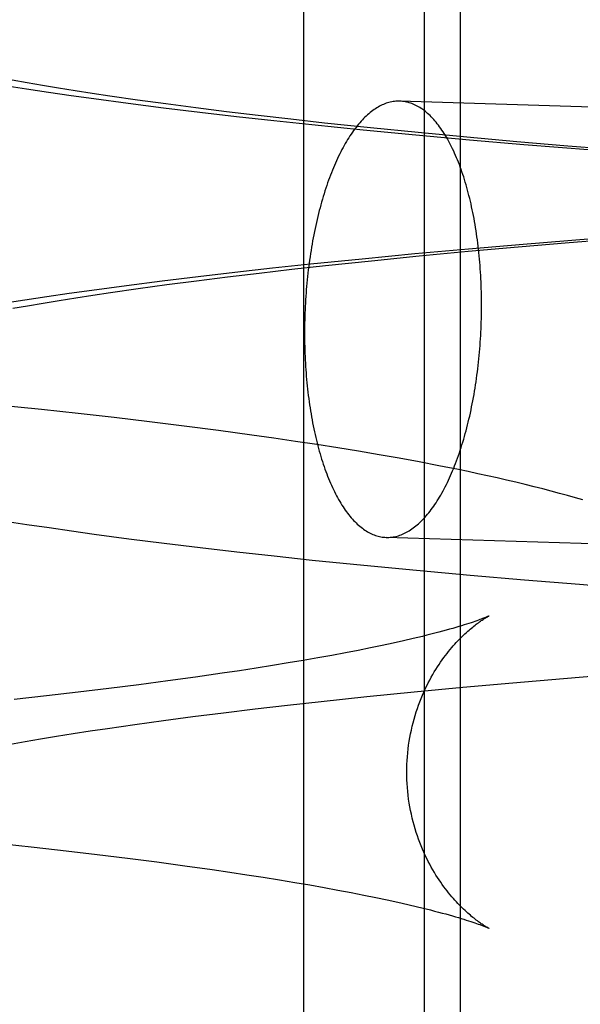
# Model space of a CAD drawing. Header units: inches. Extents: x 0 to 270, y 0 to 175.
# Tile 24 of 95: x 77.5633 to 77.6134, y 85.7945 to 85.8824. Entities that reach past the tile are written whole.
import ezdxf

# ---------------------------------------------------------------- set-up
doc = ezdxf.new("R2010")
doc.units = ezdxf.units.IN
doc.header["$LTSCALE"] = 14.84127
doc.header["$MEASUREMENT"] = 0
doc.linetypes.add('HIDDEN', pattern=[0.2, 0.1, -0.1])
doc.layers.add('DEFAULT_2', color=8, linetype='HIDDEN')

msp = doc.modelspace()

# ---------------------------------------------------------------- linework, layer by layer
at = {"layer": 'DEFAULT_2', "color": 8, "linetype": 'HIDDEN'}
for p, q in [((77.588626, 85.884119), (77.588626, 85.727869)), ((77.599433, 85.884119), (77.599433, 85.727869)), ((77.602638, 85.884119), (77.602638, 85.727869)), ((77.563925, 85.876799), (77.562596, 85.877033)), ((77.56194, 85.876563), (77.563884, 85.876263)), ((77.563884, 85.876263), (77.565856, 85.875969)), ((77.565306, 85.876565), (77.563925, 85.876799)), ((77.566739, 85.876329), (77.565306, 85.876565)), ((77.568221, 85.876093), (77.566739, 85.876329)), ((77.569753, 85.875857), (77.568221, 85.876093)), ((77.565856, 85.875969), (77.567855, 85.875681)), ((77.567855, 85.875681), (77.569882, 85.875398)), ((77.571332, 85.875621), (77.569753, 85.875857)), ((77.569882, 85.875398), (77.572977, 85.874985)), ((77.573789, 85.875268), (77.571332, 85.875621)), ((77.576347, 85.874917), (77.573789, 85.875268)), ((77.804725, 85.868723), (77.59725, 85.87517)), ((77.572977, 85.874985), (77.576136, 85.874582)), ((77.576136, 85.874582), (77.579358, 85.87419)), ((77.579001, 85.874568), (77.576347, 85.874917)), ((77.581749, 85.874223), (77.579001, 85.874568)), ((77.584586, 85.873882), (77.581749, 85.874223)), ((77.579358, 85.87419), (77.58264, 85.873809)), ((77.58264, 85.873809), (77.585981, 85.873437)), ((77.587507, 85.873545), (77.584586, 85.873882)), ((77.585981, 85.873437), (77.589377, 85.873076)), ((77.590509, 85.873213), (77.587507, 85.873545)), ((77.589377, 85.873076), (77.593989, 85.872609)), ((77.594631, 85.872779), (77.590509, 85.873213)), ((77.593989, 85.872609), (77.598689, 85.872159)), ((77.598878, 85.872355), (77.594631, 85.872779)), ((77.598689, 85.872159), (77.60347, 85.871726)), ((77.603242, 85.871942), (77.598878, 85.872355)), ((77.607711, 85.871541), (77.603242, 85.871942)), ((77.60347, 85.871726), (77.608325, 85.871309)), ((77.612275, 85.871153), (77.607711, 85.871541)), ((77.608325, 85.871309), (77.614485, 85.870812)), ((77.6181, 85.870686), (77.612275, 85.871153)), ((77.614449, 85.862868), (77.60827, 85.862369)), ((77.612394, 85.862539), (77.618224, 85.863006)), ((77.603401, 85.861951), (77.598606, 85.861516)), ((77.603351, 85.861751), (77.607824, 85.862151)), ((77.60827, 85.862369), (77.603401, 85.861951)), ((77.607824, 85.862151), (77.612394, 85.862539)), ((77.593893, 85.861064), (77.589269, 85.860595)), ((77.598606, 85.861516), (77.593893, 85.861064)), ((77.59473, 85.860914), (77.598982, 85.861338)), ((77.598982, 85.861338), (77.603351, 85.861751)), ((77.585864, 85.860232), (77.582515, 85.85986)), ((77.584671, 85.859811), (77.587597, 85.860148)), ((77.589269, 85.860595), (77.585864, 85.860232)), ((77.587597, 85.860148), (77.590603, 85.86048)), ((77.590603, 85.86048), (77.59473, 85.860914)), ((77.579225, 85.859476), (77.575996, 85.859083)), ((77.579079, 85.859124), (77.581831, 85.85947)), ((77.582515, 85.85986), (77.579225, 85.859476)), ((77.581831, 85.85947), (77.584671, 85.859811)), ((77.572829, 85.858679), (77.569727, 85.858263)), ((77.571398, 85.858071), (77.573858, 85.858424)), ((77.575996, 85.859083), (77.572829, 85.858679)), ((77.573858, 85.858424), (77.57642, 85.858776)), ((77.57642, 85.858776), (77.579079, 85.859124)), ((77.565693, 85.85769), (77.56372, 85.857395)), ((77.567695, 85.857979), (77.565693, 85.85769)), ((77.566796, 85.857363), (77.568281, 85.857599)), ((77.569727, 85.858263), (77.567695, 85.857979)), ((77.568281, 85.857599), (77.569816, 85.857835)), ((77.569816, 85.857835), (77.571398, 85.858071)), ((77.56372, 85.857395), (77.561775, 85.857093)), ((77.562645, 85.856659), (77.563977, 85.856892)), ((77.563977, 85.856892), (77.565361, 85.857127)), ((77.565361, 85.857127), (77.566796, 85.857363)), ((77.565222, 85.847606), (77.560786, 85.848064)), ((77.568493, 85.847252), (77.565222, 85.847606)), ((77.571712, 85.846888), (77.568493, 85.847252)), ((77.574877, 85.846513), (77.571712, 85.846888)), ((77.577986, 85.846129), (77.574877, 85.846513)), ((77.581037, 85.845734), (77.577986, 85.846129)), ((77.584029, 85.845327), (77.581037, 85.845734)), ((77.58599, 85.84505), (77.584029, 85.845327)), ((77.587924, 85.844767), (77.58599, 85.84505)), ((77.589832, 85.844478), (77.587924, 85.844767)), ((77.591713, 85.844183), (77.589832, 85.844478)), ((77.593569, 85.843881), (77.591713, 85.844183)), ((77.595399, 85.843571), (77.593569, 85.843881)), ((77.597203, 85.843255), (77.595399, 85.843571)), ((77.598982, 85.842929), (77.597203, 85.843255)), ((77.600745, 85.842593), (77.598982, 85.842929)), ((77.561973, 85.837654), (77.563919, 85.837353)), ((77.563919, 85.837353), (77.565892, 85.837059)), ((77.565892, 85.837059), (77.567892, 85.836771)), ((77.567892, 85.836771), (77.56992, 85.836489)), ((77.56992, 85.836489), (77.573017, 85.836075)), ((77.573017, 85.836075), (77.576178, 85.835673)), ((77.576178, 85.835673), (77.579402, 85.835281)), ((77.803514, 85.829742), (77.596039, 85.836188)), ((77.579402, 85.835281), (77.582686, 85.834899)), ((77.582686, 85.834899), (77.586029, 85.834528)), ((77.586029, 85.834528), (77.589428, 85.834166)), ((77.589428, 85.834166), (77.594042, 85.833699)), ((77.594042, 85.833699), (77.598745, 85.833249)), ((77.598745, 85.833249), (77.603529, 85.832816)), ((77.603529, 85.832816), (77.608387, 85.8324)), ((77.608387, 85.8324), (77.61331, 85.832)), ((77.61331, 85.832), (77.619543, 85.831524)), ((77.596653, 85.826742), (77.595668, 85.82653)), ((77.597583, 85.826949), (77.596653, 85.826742)), ((77.598456, 85.827151), (77.597583, 85.826949)), ((77.599273, 85.827347), (77.598456, 85.827151)), ((77.592384, 85.825874), (77.591182, 85.825649)), ((77.593533, 85.826095), (77.592384, 85.825874)), ((77.594628, 85.826314), (77.593533, 85.826095)), ((77.595668, 85.82653), (77.594628, 85.826314)), ((77.58727, 85.824967), (77.585868, 85.824738)), ((77.588624, 85.825196), (77.58727, 85.824967)), ((77.589928, 85.825423), (77.588624, 85.825196)), ((77.591182, 85.825649), (77.589928, 85.825423)), ((77.582922, 85.824279), (77.581381, 85.824049)), ((77.584418, 85.824508), (77.582922, 85.824279)), ((77.585868, 85.824738), (77.584418, 85.824508)), ((77.576497, 85.823365), (77.573917, 85.823027)), ((77.578986, 85.823706), (77.576497, 85.823365)), ((77.581381, 85.824049), (77.578986, 85.823706)), ((77.602888, 85.822804), (77.60734, 85.823204)), ((77.60734, 85.823204), (77.611889, 85.823593)), ((77.611889, 85.823593), (77.617694, 85.82406)), ((77.5685, 85.822361), (77.565671, 85.822035)), ((77.57125, 85.822692), (77.5685, 85.822361)), ((77.573917, 85.823027), (77.57125, 85.822692)), ((77.594312, 85.821967), (77.598542, 85.822391)), ((77.598542, 85.822391), (77.602888, 85.822804)), ((77.565671, 85.822035), (77.562768, 85.821713)), ((77.58722, 85.821201), (77.590209, 85.821533)), ((77.590209, 85.821533), (77.594312, 85.821967)), ((77.581489, 85.820523), (77.584312, 85.820864)), ((77.584312, 85.820864), (77.58722, 85.821201)), ((77.57357, 85.81948), (77.576114, 85.81983)), ((77.576114, 85.81983), (77.578755, 85.820178)), ((77.578755, 85.820178), (77.581489, 85.820523)), ((77.568034, 85.818656), (77.569557, 85.818892)), ((77.569557, 85.818892), (77.571127, 85.819127)), ((77.571127, 85.819127), (77.57357, 85.81948)), ((77.562445, 85.817718), (77.563765, 85.817951)), ((77.563765, 85.817951), (77.565137, 85.818185)), ((77.565137, 85.818185), (77.566561, 85.81842)), ((77.566561, 85.81842), (77.568034, 85.818656)), ((77.560625, 85.808942), (77.564553, 85.808516)), ((77.564553, 85.808516), (77.567415, 85.808191)), ((77.567415, 85.808191), (77.570199, 85.807862)), ((77.570199, 85.807862), (77.572901, 85.807528)), ((77.572901, 85.807528), (77.575518, 85.807191)), ((77.575518, 85.807191), (77.578046, 85.80685)), ((77.578046, 85.80685), (77.580479, 85.806508)), ((77.580479, 85.806508), (77.582047, 85.806278)), ((77.582047, 85.806278), (77.583571, 85.806049)), ((77.583571, 85.806049), (77.585049, 85.805819)), ((77.585049, 85.805819), (77.58648, 85.805589)), ((77.58648, 85.805589), (77.587863, 85.80536)), ((77.587863, 85.80536), (77.589197, 85.805131)), ((77.589197, 85.805131), (77.590481, 85.804904)), ((77.590481, 85.804904), (77.591713, 85.804678)), ((77.591713, 85.804678), (77.592894, 85.804455)), ((77.592894, 85.804455), (77.59402, 85.804234)), ((77.59402, 85.804234), (77.595093, 85.804016)), ((77.595093, 85.804016), (77.59611, 85.803802)), ((77.59611, 85.803802), (77.597071, 85.803592)), ((77.597071, 85.803592), (77.597977, 85.803387))]:
    msp.add_line(p, q, dxfattribs=at)
for points in [[(77.59725, 85.87517), (77.597132, 85.875171), (77.59701, 85.875168), (77.596888, 85.87516), (77.596767, 85.875148), (77.596645, 85.875131), (77.596523, 85.87511), (77.596401, 85.875084), (77.596279, 85.875053), (77.596158, 85.875017), (77.596036, 85.874978), (77.595915, 85.874933), (77.595794, 85.874884), (77.595673, 85.87483), (77.595552, 85.874772), (77.595431, 85.87471), (77.595311, 85.874642), (77.595191, 85.874571), (77.595071, 85.874495), (77.594952, 85.874414), (77.594833, 85.874329), (77.594715, 85.874239), (77.594597, 85.874145), (77.59448, 85.874047), (77.594363, 85.873945), (77.594246, 85.873838), (77.59413, 85.873726), (77.594015, 85.873611), (77.593901, 85.873491), (77.593787, 85.873367), (77.593673, 85.873239), (77.593561, 85.873106), (77.593449, 85.87297), (77.593338, 85.872829), (77.593228, 85.872685), (77.593118, 85.872536), (77.593009, 85.872383), (77.592902, 85.872226), (77.592795, 85.872066), (77.592689, 85.871901), (77.592584, 85.871733), (77.59248, 85.871561), (77.592377, 85.871385), (77.592274, 85.871205), (77.592173, 85.871022), (77.592073, 85.870835), (77.591975, 85.870645), (77.591877, 85.87045), (77.59178, 85.870253), (77.591685, 85.870052), (77.59159, 85.869847), (77.591497, 85.869639), (77.591405, 85.869428), (77.591315, 85.869214), (77.591225, 85.868996), (77.591137, 85.868776), (77.59105, 85.868552), (77.590965, 85.868325), (77.590881, 85.868095), (77.590798, 85.867862), (77.590716, 85.867626), (77.590636, 85.867388), (77.590558, 85.867146), (77.590481, 85.866902), (77.590405, 85.866655), (77.590331, 85.866406), (77.590258, 85.866154), (77.590187, 85.8659), (77.590117, 85.865643), (77.590049, 85.865384), (77.589983, 85.865122), (77.589918, 85.864859), (77.589855, 85.864593), (77.589793, 85.864325), (77.589733, 85.864055), (77.589674, 85.863783), (77.589617, 85.863509), (77.589562, 85.863233), (77.589509, 85.862955), (77.589457, 85.862676), (77.589407, 85.862395), (77.589359, 85.862112), (77.589312, 85.861828), (77.589267, 85.861543), (77.589224, 85.861256), (77.589183, 85.860968), (77.589143, 85.860678), (77.589105, 85.860387), (77.589069, 85.860095), (77.589035, 85.859803), (77.589002, 85.859509), (77.588972, 85.859214), (77.588943, 85.858918), (77.588916, 85.858622), (77.588891, 85.858325), (77.588867, 85.858027), (77.588846, 85.857729), (77.588826, 85.85743), (77.588809, 85.857131), (77.588793, 85.856831), (77.588779, 85.856532), (77.588767, 85.856232), (77.588756, 85.855932), (77.588748, 85.855631), (77.588741, 85.855331), (77.588737, 85.855031), (77.588734, 85.854731), (77.588733, 85.854432)], [(77.604557, 85.856926), (77.604556, 85.857226), (77.604553, 85.857525), (77.604548, 85.857823), (77.604542, 85.858121), (77.604533, 85.858419), (77.604523, 85.858716), (77.604511, 85.859012), (77.604497, 85.859307), (77.604481, 85.859602), (77.604463, 85.859895), (77.604444, 85.860188), (77.604422, 85.860479), (77.604399, 85.86077), (77.604374, 85.861059), (77.604347, 85.861347), (77.604318, 85.861633), (77.604287, 85.861918), (77.604255, 85.862202), (77.604221, 85.862484), (77.604185, 85.862765), (77.604147, 85.863043), (77.604107, 85.86332), (77.604066, 85.863596), (77.604023, 85.863869), (77.603978, 85.86414), (77.603931, 85.86441), (77.603883, 85.864677), (77.603833, 85.864942), (77.603781, 85.865205), (77.603727, 85.865466), (77.603672, 85.865725), (77.603615, 85.865981), (77.603557, 85.866234), (77.603497, 85.866485), (77.603435, 85.866734), (77.603372, 85.86698), (77.603307, 85.867223), (77.60324, 85.867463), (77.603172, 85.867701), (77.603103, 85.867936), (77.603031, 85.868168), (77.602959, 85.868397), (77.602885, 85.868623), (77.602809, 85.868846), (77.602732, 85.869066), (77.602653, 85.869282), (77.602573, 85.869496), (77.602492, 85.869706), (77.602409, 85.869912), (77.602325, 85.870116), (77.602239, 85.870316), (77.602153, 85.870512), (77.602065, 85.870705), (77.601975, 85.870895), (77.601884, 85.87108), (77.601793, 85.871263), (77.601699, 85.871441), (77.601605, 85.871616), (77.60151, 85.871787), (77.601413, 85.871954), (77.601315, 85.872117), (77.601216, 85.872276), (77.601116, 85.872432), (77.601015, 85.872583), (77.600913, 85.872731), (77.60081, 85.872874), (77.600706, 85.873014), (77.600601, 85.873149), (77.600495, 85.87328), (77.600388, 85.873407), (77.60028, 85.873529), (77.600172, 85.873648), (77.600062, 85.873762), (77.599952, 85.873872), (77.599841, 85.873978), (77.599729, 85.874079), (77.599616, 85.874176), (77.599503, 85.874268), (77.599389, 85.874356), (77.599274, 85.87444), (77.599159, 85.874519), (77.599043, 85.874594), (77.598927, 85.874664), (77.59881, 85.87473), (77.598693, 85.874791), (77.598575, 85.874848), (77.598456, 85.8749), (77.598337, 85.874948), (77.598218, 85.874991), (77.598099, 85.875029), (77.597979, 85.875063), (77.597858, 85.875092), (77.597738, 85.875117), (77.597617, 85.875137), (77.597496, 85.875152), (77.597375, 85.875163), (77.59725, 85.87517)], [(77.596039, 85.836188), (77.596158, 85.836187), (77.596279, 85.83619), (77.596401, 85.836198), (77.596523, 85.83621), (77.596645, 85.836227), (77.596767, 85.836248), (77.596888, 85.836274), (77.59701, 85.836305), (77.597132, 85.83634), (77.597253, 85.83638), (77.597375, 85.836425), (77.597496, 85.836474), (77.597617, 85.836528), (77.597738, 85.836586), (77.597858, 85.836648), (77.597979, 85.836716), (77.598099, 85.836787), (77.598218, 85.836863), (77.598337, 85.836944), (77.598456, 85.837029), (77.598575, 85.837119), (77.598693, 85.837212), (77.59881, 85.837311), (77.598927, 85.837413), (77.599043, 85.83752), (77.599159, 85.837632), (77.599274, 85.837747), (77.599389, 85.837867), (77.599503, 85.837991), (77.599616, 85.838119), (77.599729, 85.838252), (77.599841, 85.838388), (77.599952, 85.838529), (77.600062, 85.838673), (77.600172, 85.838822), (77.60028, 85.838975), (77.600388, 85.839131), (77.600495, 85.839292), (77.600601, 85.839457), (77.600706, 85.839625), (77.60081, 85.839797), (77.600913, 85.839973), (77.601015, 85.840153), (77.601116, 85.840336), (77.601216, 85.840523), (77.601315, 85.840713), (77.601413, 85.840907), (77.60151, 85.841105), (77.601605, 85.841306), (77.601699, 85.841511), (77.601793, 85.841718), (77.601884, 85.84193), (77.601975, 85.842144), (77.602065, 85.842362), (77.602153, 85.842582), (77.602239, 85.842806), (77.602325, 85.843033), (77.602409, 85.843263), (77.602492, 85.843496), (77.602573, 85.843732), (77.602653, 85.84397), (77.602732, 85.844212), (77.602809, 85.844456), (77.602885, 85.844702), (77.602959, 85.844952), (77.603031, 85.845204), (77.603103, 85.845458), (77.603172, 85.845715), (77.60324, 85.845974), (77.603307, 85.846236), (77.603372, 85.846499), (77.603435, 85.846765), (77.603497, 85.847033), (77.603557, 85.847303), (77.603615, 85.847575), (77.603672, 85.847849), (77.603727, 85.848125), (77.603781, 85.848403), (77.603833, 85.848682), (77.603883, 85.848963), (77.603931, 85.849245), (77.603978, 85.84953), (77.604023, 85.849815), (77.604066, 85.850102), (77.604107, 85.85039), (77.604147, 85.85068), (77.604185, 85.850971), (77.604221, 85.851262), (77.604255, 85.851555), (77.604287, 85.851849), (77.604318, 85.852144), (77.604347, 85.85244), (77.604374, 85.852736), (77.604399, 85.853033), (77.604422, 85.853331), (77.604444, 85.853629), (77.604463, 85.853928), (77.604481, 85.854227), (77.604497, 85.854526), (77.604511, 85.854826), (77.604523, 85.855126), (77.604533, 85.855426), (77.604542, 85.855726), (77.604548, 85.856027), (77.604553, 85.856327), (77.604556, 85.856627), (77.604557, 85.856926)], [(77.588733, 85.854432), (77.588734, 85.854132), (77.588737, 85.853833), (77.588741, 85.853535), (77.588748, 85.853236), (77.588756, 85.852939), (77.588767, 85.852642), (77.588779, 85.852346), (77.588793, 85.852051), (77.588809, 85.851756), (77.588826, 85.851463), (77.588846, 85.85117), (77.588867, 85.850879), (77.588891, 85.850588), (77.588916, 85.850299), (77.588943, 85.850011), (77.588972, 85.849725), (77.589002, 85.84944), (77.589035, 85.849156), (77.589069, 85.848874), (77.589105, 85.848593), (77.589143, 85.848315), (77.589183, 85.848037), (77.589224, 85.847762), (77.589267, 85.847489), (77.589312, 85.847217), (77.589359, 85.846948), (77.589407, 85.846681), (77.589457, 85.846416), (77.589509, 85.846153), (77.589562, 85.845892), (77.589617, 85.845633), (77.589674, 85.845377), (77.589733, 85.845124), (77.589793, 85.844873), (77.589855, 85.844624), (77.589918, 85.844378), (77.589983, 85.844135), (77.590049, 85.843894), (77.590117, 85.843657), (77.590187, 85.843422), (77.590258, 85.84319), (77.590331, 85.842961), (77.590405, 85.842735), (77.590481, 85.842512), (77.590558, 85.842292), (77.590636, 85.842076), (77.590716, 85.841862), (77.590798, 85.841652), (77.590881, 85.841446), (77.590965, 85.841242), (77.59105, 85.841042), (77.591137, 85.840846), (77.591225, 85.840653), (77.591315, 85.840463), (77.591405, 85.840277), (77.591497, 85.840095), (77.59159, 85.839917), (77.591685, 85.839742), (77.59178, 85.839571), (77.591877, 85.839404), (77.591975, 85.839241), (77.592073, 85.839081), (77.592173, 85.838926), (77.592274, 85.838775), (77.592377, 85.838627), (77.59248, 85.838484), (77.592584, 85.838344), (77.592689, 85.838209), (77.592795, 85.838078), (77.592902, 85.837951), (77.593009, 85.837829), (77.593118, 85.83771), (77.593228, 85.837596), (77.593338, 85.837486), (77.593449, 85.83738), (77.593561, 85.837279), (77.593673, 85.837182), (77.593787, 85.83709), (77.593901, 85.837002), (77.594015, 85.836918), (77.59413, 85.836839), (77.594246, 85.836764), (77.594363, 85.836694), (77.59448, 85.836628), (77.594597, 85.836567), (77.594715, 85.83651), (77.594833, 85.836458), (77.594952, 85.83641), (77.595071, 85.836367), (77.595191, 85.836329), (77.595311, 85.836295), (77.595431, 85.836266), (77.595552, 85.836241), (77.595673, 85.836221), (77.595794, 85.836205), (77.595915, 85.836195), (77.596039, 85.836188)], [(77.61361, 85.839531), (77.612942, 85.839727), (77.612251, 85.839924), (77.611537, 85.840122), (77.610796, 85.840321), (77.610034, 85.840521), (77.60925, 85.84072), (77.608447, 85.840919), (77.607628, 85.841116), (77.606795, 85.841311), (77.605952, 85.841504), (77.605099, 85.841693), (77.604238, 85.84188), (77.603371, 85.842063), (77.602499, 85.842243), (77.600745, 85.842593)], [(77.597875, 85.815213), (77.597878, 85.81554), (77.597888, 85.815891), (77.597905, 85.816241), (77.597929, 85.816589), (77.597959, 85.816937), (77.597997, 85.817283), (77.598041, 85.817627), (77.598091, 85.817969), (77.598148, 85.818308), (77.598212, 85.818644), (77.598281, 85.818978), (77.598357, 85.819308), (77.598438, 85.819635), (77.598525, 85.819958), (77.598618, 85.820277), (77.598715, 85.820591), (77.598818, 85.820901), (77.598926, 85.821206), (77.599038, 85.821506), (77.599154, 85.8218), (77.599274, 85.822089), (77.599397, 85.822371), (77.599524, 85.822648), (77.599653, 85.822918), (77.599786, 85.823181), (77.59992, 85.823438), (77.600057, 85.823689), (77.600195, 85.823932), (77.600335, 85.82417), (77.600476, 85.8244), (77.600617, 85.824624), (77.60076, 85.82484), (77.600902, 85.82505), (77.601045, 85.825253), (77.601187, 85.82545), (77.601329, 85.82564), (77.601471, 85.825824), (77.601612, 85.826002), (77.601753, 85.826175), (77.601893, 85.826341), (77.602032, 85.826502), (77.602169, 85.826656), (77.602303, 85.826803), (77.602436, 85.826945), (77.602567, 85.827081), (77.602697, 85.827212), (77.602825, 85.82734), (77.602952, 85.827462), (77.603077, 85.82758), (77.6032, 85.827693), (77.60332, 85.8278), (77.603436, 85.827903), (77.60355, 85.828), (77.603662, 85.828093), (77.60377, 85.828183), (77.603877, 85.828268), (77.603981, 85.828349), (77.604082, 85.828427), (77.604179, 85.8285), (77.604274, 85.828569), (77.604364, 85.828633), (77.60445, 85.828694), (77.604533, 85.828751), (77.604612, 85.828804), (77.604688, 85.828854), (77.60476, 85.8289), (77.604827, 85.828943), (77.60489, 85.828981), (77.604948, 85.829017), (77.605001, 85.829048), (77.605049, 85.829076), (77.605091, 85.8291), (77.605128, 85.82912), (77.605159, 85.829137), (77.605184, 85.82915), (77.605203, 85.82916), (77.605215, 85.829166), (77.60522, 85.829169)], [(77.605219, 85.829168), (77.60521, 85.829164), (77.605193, 85.829156), (77.605168, 85.829144), (77.605135, 85.82913), (77.605093, 85.829111), (77.605042, 85.829089), (77.604982, 85.829064), (77.604912, 85.829035), (77.604832, 85.829003), (77.604742, 85.828967), (77.604641, 85.828928), (77.604529, 85.828885), (77.604407, 85.82884), (77.604273, 85.828791), (77.604127, 85.828739), (77.60397, 85.828684), (77.6038, 85.828626), (77.603618, 85.828565), (77.603424, 85.828502), (77.603216, 85.828435), (77.602996, 85.828366), (77.602762, 85.828293), (77.602514, 85.828219), (77.602253, 85.828141), (77.601977, 85.828062), (77.601688, 85.827979), (77.601385, 85.827895), (77.601068, 85.827809), (77.600737, 85.82772), (77.600392, 85.82763), (77.600033, 85.827537), (77.59966, 85.827443), (77.599273, 85.827347)], [(77.605213, 85.801261), (77.605218, 85.801258), (77.605216, 85.801259), (77.605204, 85.801265), (77.605186, 85.801275), (77.605161, 85.801288), (77.60513, 85.801305), (77.605094, 85.801325), (77.605052, 85.801349), (77.605004, 85.801376), (77.604952, 85.801407), (77.604894, 85.801442), (77.604831, 85.801481), (77.604764, 85.801523), (77.604693, 85.801569), (77.604617, 85.801619), (77.604538, 85.801672), (77.604455, 85.801729), (77.604369, 85.801789), (77.604278, 85.801854), (77.604185, 85.801922), (77.604088, 85.801995), (77.603987, 85.802072), (77.603884, 85.802153), (77.603777, 85.802238), (77.603668, 85.802327), (77.603556, 85.802421), (77.60344, 85.80252), (77.603323, 85.802623), (77.603203, 85.802731), (77.60308, 85.802843), (77.602956, 85.80296), (77.60283, 85.803081), (77.602702, 85.803208), (77.602573, 85.803339), (77.602442, 85.803475), (77.602309, 85.803617), (77.602174, 85.803764), (77.602037, 85.803918), (77.601898, 85.804079), (77.601758, 85.804245), (77.601617, 85.804417), (77.601476, 85.804596), (77.601334, 85.80478), (77.601192, 85.80497), (77.601049, 85.805166), (77.600907, 85.805369), (77.600764, 85.805579), (77.600621, 85.805796), (77.60048, 85.80602), (77.600338, 85.80625), (77.600198, 85.806488), (77.60006, 85.806731), (77.599923, 85.806982), (77.599788, 85.807239), (77.599656, 85.807503), (77.599526, 85.807773), (77.599399, 85.80805), (77.599276, 85.808332), (77.599155, 85.808621), (77.599039, 85.808915), (77.598927, 85.809215), (77.598819, 85.809521), (77.598717, 85.809831), (77.598619, 85.810146), (77.598526, 85.810465), (77.598439, 85.810788), (77.598357, 85.811115), (77.598282, 85.811446), (77.598212, 85.81178), (77.598148, 85.812117), (77.598091, 85.812456), (77.598041, 85.812799), (77.597997, 85.813143), (77.597959, 85.813489), (77.597929, 85.813837), (77.597905, 85.814186), (77.597888, 85.814536), (77.597878, 85.814887), (77.597875, 85.815213)], [(77.597977, 85.803387), (77.598826, 85.803187), (77.59923, 85.803089), (77.599619, 85.802993), (77.599994, 85.802899), (77.600355, 85.802806), (77.600702, 85.802715), (77.601035, 85.802626), (77.601353, 85.80254), (77.601658, 85.802455), (77.601948, 85.802373), (77.602225, 85.802293), (77.602488, 85.802215), (77.602737, 85.80214), (77.602973, 85.802067), (77.603195, 85.801998), (77.603404, 85.801931), (77.6036, 85.801866), (77.603784, 85.801805), (77.603955, 85.801747), (77.604114, 85.801692), (77.60426, 85.801639), (77.604396, 85.80159), (77.605213, 85.801261)]]:
    msp.add_lwpolyline(points, dxfattribs=at)

doc.saveas('drawing.dxf')
